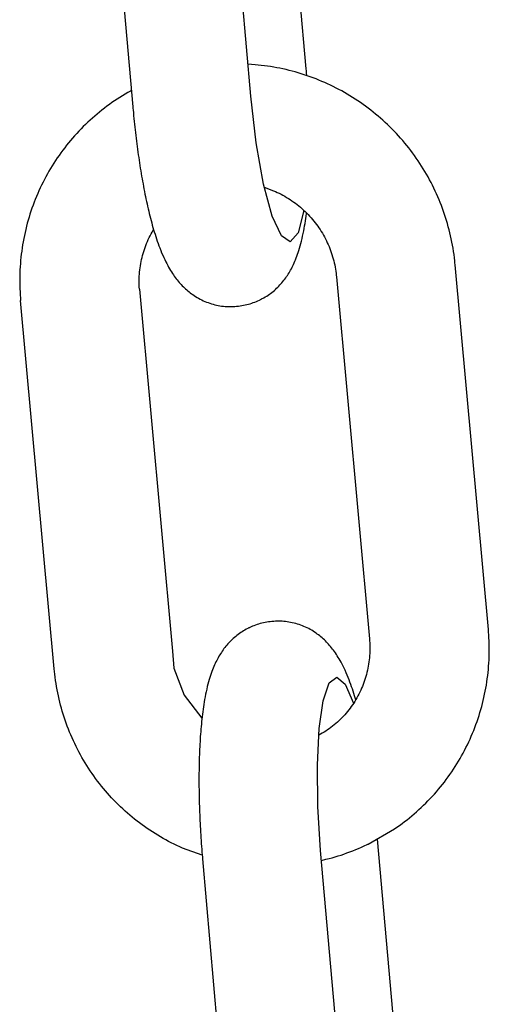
# Model space of a CAD drawing. Extents: x 1529 to 4201, y -422 to 622.
# Tile 61 of 256: x 2014.707 to 2015.17, y 123.507 to 124.479. Entities that reach past the tile are written whole.
import ezdxf

# ---------------------------------------------------------------- set-up
doc = ezdxf.new("R2010")
doc.units = 0
doc.header["$MEASUREMENT"] = 0
doc.layers.add('SPILL-BUCKET', color=1, linetype='CONTINUOUS')

msp = doc.modelspace()

# ---------------------------------------------------------------- linework, layer by layer
at = {"layer": 'SPILL-BUCKET', "color": 1, "linetype": 'Continuous'}
for p, q in [((2014.98943, 124.43013), (2014.95949, 124.7719)), ((2014.93467, 124.40325), (2014.90336, 124.7607)), ((2014.78689, 124.7524), (2014.81841, 124.39247)), ((2014.93889, 124.43415), (2014.93192, 124.43463)), ((2014.94198, 124.43386), (2014.93889, 124.43415)), ((2014.94505, 124.43354), (2014.94198, 124.43386)), ((2014.94813, 124.43317), (2014.94505, 124.43354)), ((2014.95119, 124.43275), (2014.94813, 124.43317)), ((2014.95425, 124.43229), (2014.95119, 124.43275)), ((2014.95731, 124.43179), (2014.95425, 124.43229)), ((2014.96036, 124.43124), (2014.95731, 124.43179)), ((2014.9634, 124.43065), (2014.96036, 124.43124)), ((2014.96643, 124.43001), (2014.9634, 124.43065)), ((2014.96946, 124.42933), (2014.96643, 124.43001)), ((2014.97247, 124.4286), (2014.96946, 124.42933)), ((2014.97547, 124.42783), (2014.97247, 124.4286)), ((2014.97847, 124.42702), (2014.97547, 124.42783)), ((2014.9896, 124.42815), (2014.98943, 124.43013)), ((2014.98976, 124.42617), (2014.9896, 124.42815)), ((2014.98145, 124.42616), (2014.97847, 124.42702)), ((2014.98442, 124.42526), (2014.98145, 124.42616)), ((2014.98738, 124.42432), (2014.98442, 124.42526)), ((2014.99032, 124.42334), (2014.98738, 124.42432)), ((2014.98999, 124.42342), (2014.98976, 124.42617)), ((2014.99325, 124.42231), (2014.99032, 124.42334)), ((2014.99616, 124.42123), (2014.99325, 124.42231)), ((2014.99906, 124.42012), (2014.99616, 124.42123)), ((2015.00195, 124.41897), (2014.99906, 124.42012)), ((2015.00482, 124.41777), (2015.00195, 124.41897)), ((2015.00767, 124.41653), (2015.00482, 124.41777)), ((2014.81616, 124.40815), (2014.81348, 124.40663)), ((2014.81699, 124.40861), (2014.81616, 124.40815)), ((2015.0105, 124.41525), (2015.00767, 124.41653)), ((2015.01332, 124.41393), (2015.0105, 124.41525)), ((2015.01611, 124.41257), (2015.01332, 124.41393)), ((2015.01889, 124.41117), (2015.01611, 124.41257)), ((2015.02165, 124.40973), (2015.01889, 124.41117)), ((2015.02438, 124.40824), (2015.02165, 124.40973)), ((2015.0271, 124.40672), (2015.02438, 124.40824)), ((2014.80041, 124.39849), (2014.79786, 124.39674)), ((2014.80297, 124.40019), (2014.80041, 124.39849)), ((2014.80556, 124.40186), (2014.80297, 124.40019)), ((2014.80818, 124.40349), (2014.80556, 124.40186)), ((2014.81081, 124.40508), (2014.80818, 124.40349)), ((2014.81348, 124.40663), (2014.81081, 124.40508)), ((2014.93999, 124.35704), (2014.93467, 124.40325)), ((2015.02979, 124.40516), (2015.0271, 124.40672)), ((2015.03246, 124.40356), (2015.02979, 124.40516)), ((2015.03511, 124.40192), (2015.03246, 124.40356)), ((2015.03774, 124.40025), (2015.03511, 124.40192)), ((2015.04034, 124.39853), (2015.03774, 124.40025)), ((2015.04291, 124.39678), (2015.04034, 124.39853)), ((2014.78796, 124.3894), (2014.78555, 124.38748)), ((2014.7904, 124.39129), (2014.78796, 124.3894)), ((2014.79286, 124.39314), (2014.7904, 124.39129)), ((2014.79535, 124.39496), (2014.79286, 124.39314)), ((2014.79786, 124.39674), (2014.79535, 124.39496)), ((2014.81841, 124.39247), (2014.81854, 124.39098)), ((2014.81854, 124.39098), (2014.81868, 124.3895)), ((2014.81868, 124.3895), (2014.81894, 124.38668)), ((2015.04547, 124.39499), (2015.04291, 124.39678)), ((2015.04799, 124.39316), (2015.04547, 124.39499)), ((2015.05049, 124.3913), (2015.04799, 124.39316)), ((2015.05297, 124.3894), (2015.05049, 124.3913)), ((2015.05541, 124.38747), (2015.05297, 124.3894)), ((2014.77621, 124.37943), (2014.77395, 124.37733)), ((2014.7785, 124.38149), (2014.77621, 124.37943)), ((2014.78082, 124.38352), (2014.7785, 124.38149)), ((2014.78317, 124.38552), (2014.78082, 124.38352)), ((2014.78555, 124.38748), (2014.78317, 124.38552)), ((2014.81894, 124.38668), (2014.81921, 124.38387)), ((2014.81921, 124.38387), (2014.81948, 124.38106)), ((2014.81948, 124.38106), (2014.81977, 124.37826)), ((2015.05783, 124.3855), (2015.05541, 124.38747)), ((2015.06023, 124.3835), (2015.05783, 124.3855)), ((2015.06259, 124.38146), (2015.06023, 124.3835)), ((2015.06492, 124.37938), (2015.06259, 124.38146)), ((2015.06722, 124.37728), (2015.06492, 124.37938)), ((2014.76735, 124.37085), (2014.76521, 124.36862)), ((2014.76952, 124.37304), (2014.76735, 124.37085)), ((2014.77172, 124.3752), (2014.76952, 124.37304)), ((2014.77395, 124.37733), (2014.77172, 124.3752)), ((2014.81977, 124.37826), (2014.82006, 124.37546)), ((2014.82006, 124.37546), (2014.82036, 124.37267)), ((2014.82036, 124.37267), (2014.82067, 124.36989)), ((2014.82067, 124.36989), (2014.82098, 124.36712)), ((2015.0695, 124.37514), (2015.06722, 124.37728)), ((2015.07174, 124.37297), (2015.0695, 124.37514)), ((2015.07395, 124.37076), (2015.07174, 124.37297)), ((2015.07613, 124.36853), (2015.07395, 124.37076)), ((2014.75699, 124.35941), (2014.75502, 124.35703)), ((2014.759, 124.36175), (2014.75699, 124.35941)), ((2014.76104, 124.36407), (2014.759, 124.36175)), ((2014.76311, 124.36636), (2014.76104, 124.36407)), ((2014.76521, 124.36862), (2014.76311, 124.36636)), ((2014.82098, 124.36712), (2014.82131, 124.36435)), ((2014.82131, 124.36435), (2014.82164, 124.36159)), ((2014.82164, 124.36159), (2014.82198, 124.35885)), ((2015.07828, 124.36626), (2015.07613, 124.36853)), ((2015.0804, 124.36396), (2015.07828, 124.36626)), ((2015.08248, 124.36164), (2015.0804, 124.36396)), ((2015.08453, 124.35928), (2015.08248, 124.36164)), ((2015.08655, 124.35689), (2015.08453, 124.35928)), ((2014.74932, 124.34972), (2014.74749, 124.34724)), ((2014.75119, 124.35219), (2014.74932, 124.34972)), ((2014.75309, 124.35462), (2014.75119, 124.35219)), ((2014.75502, 124.35703), (2014.75309, 124.35462)), ((2014.82198, 124.35885), (2014.82232, 124.35611)), ((2014.82232, 124.35611), (2014.82268, 124.35338)), ((2014.82268, 124.35338), (2014.82304, 124.35067)), ((2014.82304, 124.35067), (2014.82341, 124.34796)), ((2014.94727, 124.31629), (2014.93999, 124.35704)), ((2015.08853, 124.35447), (2015.08655, 124.35689)), ((2015.09048, 124.35203), (2015.08853, 124.35447)), ((2015.09239, 124.34956), (2015.09048, 124.35203)), ((2015.09426, 124.34706), (2015.09239, 124.34956)), ((2014.74394, 124.34218), (2014.74222, 124.33961)), ((2014.7457, 124.34472), (2014.74394, 124.34218)), ((2014.74749, 124.34724), (2014.7457, 124.34472)), ((2014.82341, 124.34796), (2014.82379, 124.34527)), ((2014.82379, 124.34527), (2014.82417, 124.34259)), ((2014.82417, 124.34259), (2014.82456, 124.33992)), ((2014.82456, 124.33992), (2014.82496, 124.33727)), ((2015.0961, 124.34453), (2015.09426, 124.34706)), ((2015.09791, 124.34198), (2015.0961, 124.34453)), ((2015.09968, 124.3394), (2015.09791, 124.34198)), ((2014.73728, 124.33175), (2014.73571, 124.32908)), ((2014.73889, 124.33439), (2014.73728, 124.33175)), ((2014.74054, 124.33701), (2014.73889, 124.33439)), ((2014.74222, 124.33961), (2014.74054, 124.33701)), ((2014.82496, 124.33727), (2014.82537, 124.33463)), ((2014.82537, 124.33463), (2014.82579, 124.332)), ((2014.82579, 124.332), (2014.82621, 124.32939)), ((2015.10141, 124.3368), (2015.09968, 124.3394)), ((2015.1031, 124.33417), (2015.10141, 124.3368)), ((2015.10476, 124.33152), (2015.1031, 124.33417)), ((2015.10638, 124.32884), (2015.10476, 124.33152)), ((2014.73124, 124.32095), (2014.72983, 124.31819)), ((2014.73269, 124.32368), (2014.73124, 124.32095)), ((2014.73418, 124.32639), (2014.73269, 124.32368)), ((2014.73571, 124.32908), (2014.73418, 124.32639)), ((2014.82621, 124.32939), (2014.82664, 124.32679)), ((2014.82664, 124.32679), (2014.82708, 124.3242)), ((2014.82708, 124.3242), (2014.82752, 124.32163)), ((2014.82752, 124.32163), (2014.82798, 124.31908)), ((2015.10796, 124.32614), (2015.10638, 124.32884)), ((2015.1095, 124.32342), (2015.10796, 124.32614)), ((2015.111, 124.32068), (2015.1095, 124.32342)), ((2015.11247, 124.31792), (2015.111, 124.32068)), ((2014.72712, 124.31262), (2014.72583, 124.3098)), ((2014.72845, 124.31542), (2014.72712, 124.31262)), ((2014.72983, 124.31819), (2014.72845, 124.31542)), ((2014.82798, 124.31908), (2014.82844, 124.31654)), ((2014.82844, 124.31654), (2014.8289, 124.31403)), ((2014.8289, 124.31403), (2014.82938, 124.31152)), ((2014.82938, 124.31152), (2014.82987, 124.30904)), ((2014.95584, 124.2847), (2014.94727, 124.31629)), ((2014.94805, 124.31341), (2014.95701, 124.30982)), ((2015.11389, 124.31513), (2015.11247, 124.31792)), ((2015.11527, 124.31233), (2015.11389, 124.31513)), ((2015.11662, 124.30951), (2015.11527, 124.31233)), ((2014.72219, 124.30124), (2014.72107, 124.29836)), ((2014.72336, 124.30412), (2014.72219, 124.30124)), ((2014.72458, 124.30697), (2014.72336, 124.30412)), ((2014.72583, 124.3098), (2014.72458, 124.30697)), ((2014.82987, 124.30904), (2014.83036, 124.30656)), ((2014.83036, 124.30656), (2014.83086, 124.30411)), ((2014.83086, 124.30411), (2014.83137, 124.30167)), ((2014.83137, 124.30167), (2014.83189, 124.29925)), ((2014.95701, 124.30982), (2014.95893, 124.309)), ((2014.95893, 124.309), (2014.96083, 124.30814)), ((2014.96083, 124.30814), (2014.96272, 124.30724)), ((2014.96272, 124.30724), (2014.96459, 124.3063)), ((2014.96459, 124.3063), (2014.96644, 124.30532)), ((2014.96644, 124.30532), (2014.96827, 124.3043)), ((2014.96827, 124.3043), (2014.97007, 124.30325)), ((2014.97007, 124.30325), (2014.97186, 124.30215)), ((2014.97186, 124.30215), (2014.97362, 124.30102)), ((2014.97362, 124.30102), (2014.97536, 124.29985)), ((2015.11792, 124.30666), (2015.11662, 124.30951)), ((2015.11918, 124.3038), (2015.11792, 124.30666)), ((2015.1204, 124.30092), (2015.11918, 124.3038)), ((2015.12158, 124.29803), (2015.1204, 124.30092)), ((2014.71893, 124.29253), (2014.71793, 124.28959)), ((2014.71998, 124.29545), (2014.71893, 124.29253)), ((2014.72107, 124.29836), (2014.71998, 124.29545)), ((2014.83189, 124.29925), (2014.83241, 124.29684)), ((2014.83241, 124.29684), (2014.83295, 124.29446)), ((2014.83295, 124.29446), (2014.8335, 124.29208)), ((2014.8335, 124.29208), (2014.83405, 124.28973)), ((2014.97536, 124.29985), (2014.97708, 124.29864)), ((2014.97708, 124.29864), (2014.97877, 124.2974)), ((2014.97877, 124.2974), (2014.98044, 124.29613)), ((2014.98044, 124.29613), (2014.98207, 124.29481)), ((2014.98207, 124.29481), (2014.98369, 124.29347)), ((2014.98369, 124.29347), (2014.98527, 124.29209)), ((2014.98527, 124.29209), (2014.98683, 124.29067)), ((2015.12272, 124.29512), (2015.12158, 124.29803)), ((2015.12382, 124.29219), (2015.12272, 124.29512)), ((2015.12487, 124.28924), (2015.12382, 124.29219)), ((2014.71605, 124.28368), (2014.71518, 124.2807)), ((2014.71697, 124.28664), (2014.71605, 124.28368)), ((2014.71793, 124.28959), (2014.71697, 124.28664)), ((2014.83405, 124.28973), (2014.83462, 124.28738)), ((2014.83462, 124.28738), (2014.83519, 124.28506)), ((2014.83519, 124.28506), (2014.83578, 124.28273)), ((2014.83578, 124.28273), (2014.83638, 124.28044)), ((2014.96492, 124.26516), (2014.95584, 124.2847)), ((2014.98717, 124.29028), (2014.98133, 124.26809)), ((2014.98683, 124.29067), (2014.98836, 124.28923)), ((2014.98836, 124.28923), (2014.98985, 124.28775)), ((2014.98856, 124.27998), (2014.98891, 124.28244)), ((2014.98891, 124.28244), (2014.98924, 124.28485)), ((2014.98924, 124.28485), (2014.98955, 124.28729)), ((2014.98955, 124.28729), (2014.98963, 124.28797)), ((2014.98985, 124.28775), (2014.99132, 124.28625)), ((2014.99132, 124.28625), (2014.99276, 124.28471)), ((2014.99276, 124.28471), (2014.99416, 124.28314)), ((2014.99416, 124.28314), (2014.99553, 124.28155)), ((2014.99553, 124.28155), (2014.99687, 124.27992)), ((2015.12589, 124.28629), (2015.12487, 124.28924)), ((2015.12686, 124.28332), (2015.12589, 124.28629)), ((2015.12779, 124.28033), (2015.12686, 124.28332)), ((2014.71281, 124.27168), (2014.71211, 124.26866)), ((2014.71356, 124.2747), (2014.71281, 124.27168)), ((2014.71435, 124.27771), (2014.71356, 124.2747)), ((2014.71518, 124.2807), (2014.71435, 124.27771)), ((2014.83638, 124.28044), (2014.83699, 124.27814)), ((2014.83699, 124.27814), (2014.83762, 124.27588)), ((2014.83762, 124.27588), (2014.83826, 124.2736)), ((2014.83826, 124.2736), (2014.83891, 124.27135)), ((2014.9869, 124.27011), (2014.98736, 124.27263)), ((2014.98736, 124.27263), (2014.98779, 124.27508)), ((2014.98779, 124.27508), (2014.98819, 124.27756)), ((2014.98819, 124.27756), (2014.98856, 124.27998)), ((2014.99687, 124.27992), (2014.99818, 124.27827)), ((2014.99818, 124.27827), (2014.99945, 124.27659)), ((2014.99945, 124.27659), (2015.00069, 124.27488)), ((2015.00069, 124.27488), (2015.00189, 124.27315)), ((2015.00189, 124.27315), (2015.00305, 124.2714)), ((2015.12867, 124.27733), (2015.12779, 124.28033)), ((2015.12951, 124.27432), (2015.12867, 124.27733)), ((2015.13031, 124.2713), (2015.12951, 124.27432)), ((2014.71083, 124.26257), (2014.71026, 124.25952)), ((2014.71145, 124.26562), (2014.71083, 124.26257)), ((2014.71211, 124.26866), (2014.71145, 124.26562)), ((2014.83358, 124.26161), (2014.83447, 124.26349)), ((2014.83447, 124.26349), (2014.83539, 124.26535)), ((2014.83539, 124.26535), (2014.83635, 124.26718)), ((2014.83635, 124.26718), (2014.83735, 124.269)), ((2014.83735, 124.269), (2014.83884, 124.27155)), ((2014.83891, 124.27135), (2014.83959, 124.26909)), ((2014.83959, 124.26909), (2014.84028, 124.26685)), ((2014.84028, 124.26685), (2014.841, 124.26459)), ((2014.841, 124.26459), (2014.84173, 124.26236)), ((2014.84173, 124.26236), (2014.8425, 124.26009)), ((2014.97368, 124.25945), (2014.96492, 124.26516)), ((2014.98133, 124.26809), (2014.97368, 124.25945)), ((2014.98474, 124.26005), (2014.98533, 124.26254)), ((2014.98533, 124.26254), (2014.98588, 124.26506)), ((2014.98588, 124.26506), (2014.98641, 124.26761)), ((2014.98641, 124.26761), (2014.9869, 124.27011)), ((2015.00305, 124.2714), (2015.00418, 124.26962)), ((2015.00418, 124.26962), (2015.00528, 124.26782)), ((2015.00528, 124.26782), (2015.00633, 124.26599)), ((2015.00633, 124.26599), (2015.00735, 124.26415)), ((2015.00735, 124.26415), (2015.00833, 124.26229)), ((2015.00833, 124.26229), (2015.00928, 124.2604)), ((2015.13107, 124.26827), (2015.13031, 124.2713)), ((2015.13178, 124.26523), (2015.13107, 124.26827)), ((2015.13245, 124.26218), (2015.13178, 124.26523)), ((2015.13307, 124.25912), (2015.13245, 124.26218)), ((2014.70925, 124.25338), (2014.70881, 124.2503)), ((2014.70973, 124.25645), (2014.70925, 124.25338)), ((2014.71026, 124.25952), (2014.70973, 124.25645)), ((2014.82977, 124.25195), (2014.83045, 124.25392)), ((2014.83045, 124.25392), (2014.83117, 124.25586)), ((2014.83117, 124.25586), (2014.83194, 124.2578)), ((2014.83194, 124.2578), (2014.83274, 124.25972)), ((2014.83274, 124.25972), (2014.83358, 124.26161)), ((2014.8425, 124.26009), (2014.84328, 124.25785)), ((2014.84328, 124.25785), (2014.84411, 124.25555)), ((2014.84411, 124.25555), (2014.84496, 124.25329)), ((2014.84496, 124.25329), (2014.84588, 124.25095)), ((2014.98222, 124.25095), (2014.98285, 124.25302)), ((2014.98285, 124.25302), (2014.9835, 124.2553)), ((2014.9835, 124.2553), (2014.98412, 124.25759)), ((2014.98412, 124.25759), (2014.98474, 124.26005)), ((2015.00928, 124.2604), (2015.01018, 124.2585)), ((2015.01018, 124.2585), (2015.01104, 124.25657)), ((2015.01104, 124.25657), (2015.01187, 124.25464)), ((2015.01187, 124.25464), (2015.01265, 124.25268)), ((2015.01265, 124.25268), (2015.0134, 124.25071)), ((2015.13365, 124.25605), (2015.13307, 124.25912)), ((2015.13419, 124.25297), (2015.13365, 124.25605)), ((2015.13468, 124.24989), (2015.13419, 124.25297)), ((2014.70807, 124.24411), (2014.70776, 124.24102)), ((2014.70842, 124.24721), (2014.70807, 124.24411)), ((2014.70881, 124.2503), (2014.70842, 124.24721)), ((2014.82699, 124.24192), (2014.82746, 124.24395)), ((2014.82746, 124.24395), (2014.82797, 124.24597)), ((2014.82797, 124.24597), (2014.82853, 124.24797)), ((2014.82853, 124.24797), (2014.82913, 124.24997)), ((2014.82913, 124.24997), (2014.82977, 124.25195)), ((2014.84588, 124.25095), (2014.84682, 124.24865)), ((2014.84682, 124.24865), (2014.84783, 124.24627)), ((2014.84783, 124.24627), (2014.84888, 124.24391)), ((2014.84888, 124.24391), (2014.84985, 124.24183)), ((2014.97894, 124.24175), (2014.97962, 124.24345)), ((2014.97962, 124.24345), (2014.98026, 124.24516)), ((2014.98026, 124.24516), (2014.98093, 124.24703)), ((2014.98093, 124.24703), (2014.98156, 124.24889)), ((2014.98156, 124.24889), (2014.98222, 124.25095)), ((2015.0134, 124.25071), (2015.0141, 124.24872)), ((2015.0141, 124.24872), (2015.01476, 124.24672)), ((2015.01476, 124.24672), (2015.01538, 124.24471)), ((2015.01538, 124.24471), (2015.01596, 124.24269)), ((2015.01596, 124.24269), (2015.0165, 124.24065)), ((2015.13513, 124.2468), (2015.13468, 124.24989)), ((2015.13553, 124.2437), (2015.13513, 124.2468)), ((2015.13589, 124.2406), (2015.13553, 124.2437)), ((2014.70728, 124.23481), (2014.70711, 124.2317)), ((2014.7075, 124.23792), (2014.70728, 124.23481)), ((2014.70776, 124.24102), (2014.7075, 124.23792)), ((2014.82526, 124.23162), (2014.82552, 124.2337)), ((2014.82552, 124.2337), (2014.82582, 124.23576)), ((2014.82582, 124.23576), (2014.82617, 124.23782)), ((2014.82617, 124.23782), (2014.82656, 124.23988)), ((2014.82656, 124.23988), (2014.82699, 124.24192)), ((2014.84985, 124.24183), (2014.85085, 124.23976)), ((2014.85085, 124.23976), (2014.8518, 124.23789)), ((2014.8518, 124.23789), (2014.85278, 124.23603)), ((2014.85278, 124.23603), (2014.85371, 124.23436)), ((2014.85371, 124.23436), (2014.85467, 124.23268)), ((2014.97404, 124.23145), (2014.97477, 124.2328)), ((2014.97477, 124.2328), (2014.97551, 124.23421)), ((2014.97551, 124.23421), (2014.97621, 124.23561)), ((2014.97621, 124.23561), (2014.97692, 124.2371)), ((2014.97692, 124.2371), (2014.9776, 124.23858)), ((2014.9776, 124.23858), (2014.97829, 124.24017)), ((2014.97829, 124.24017), (2014.97894, 124.24175)), ((2015.0165, 124.24065), (2015.017, 124.23861)), ((2015.017, 124.23861), (2015.01745, 124.23655)), ((2015.01745, 124.23655), (2015.01786, 124.23449)), ((2015.01786, 124.23449), (2015.01823, 124.23242)), ((2015.13609, 124.2387), (2015.13589, 124.2406)), ((2015.13627, 124.2368), (2015.13609, 124.2387)), ((2015.16902, 123.87685), (2015.13627, 124.2368)), ((2014.7069, 124.22547), (2014.70686, 124.22235)), ((2014.70698, 124.22858), (2014.7069, 124.22547)), ((2014.70711, 124.2317), (2014.70698, 124.22858)), ((2014.82462, 124.22118), (2014.82466, 124.22327)), ((2014.82466, 124.22327), (2014.82475, 124.22537)), ((2014.82475, 124.22537), (2014.82488, 124.22746)), ((2014.82488, 124.22746), (2014.82505, 124.22954)), ((2014.82505, 124.22954), (2014.82526, 124.23162)), ((2014.85467, 124.23268), (2014.85558, 124.23116)), ((2014.85558, 124.23116), (2014.85653, 124.22963)), ((2014.85653, 124.22963), (2014.85744, 124.22822)), ((2014.85744, 124.22822), (2014.85839, 124.22681)), ((2014.85839, 124.22681), (2014.85931, 124.2255)), ((2014.85931, 124.2255), (2014.86026, 124.22418)), ((2014.86026, 124.22418), (2014.8612, 124.22294)), ((2014.96829, 124.22256), (2014.96918, 124.22377)), ((2014.96918, 124.22377), (2014.97004, 124.22499)), ((2014.97004, 124.22499), (2014.97088, 124.22625)), ((2014.97088, 124.22625), (2014.97169, 124.22751)), ((2014.97169, 124.22751), (2014.9725, 124.2288)), ((2014.9725, 124.2288), (2014.97327, 124.2301)), ((2014.97327, 124.2301), (2014.97404, 124.23145)), ((2015.01823, 124.23242), (2015.01856, 124.23035)), ((2015.01856, 124.23035), (2015.01884, 124.22826)), ((2015.01884, 124.22826), (2015.01904, 124.22654)), ((2015.01904, 124.22654), (2015.01921, 124.22482)), ((2015.01921, 124.22482), (2015.05173, 123.86735)), ((2014.70686, 124.22235), (2014.70687, 124.21923)), ((2014.70687, 124.21923), (2014.70692, 124.21612)), ((2014.70692, 124.21612), (2014.70701, 124.213)), ((2014.82462, 124.21909), (2014.82462, 124.22118)), ((2014.82467, 124.21699), (2014.82462, 124.21909)), ((2014.82476, 124.21489), (2014.82467, 124.21699)), ((2014.82489, 124.2128), (2014.82476, 124.21489)), ((2014.8612, 124.22294), (2014.86217, 124.2217)), ((2014.86217, 124.2217), (2014.86314, 124.22052)), ((2014.86314, 124.22052), (2014.86413, 124.21934)), ((2014.86413, 124.21934), (2014.86513, 124.21821)), ((2014.86513, 124.21821), (2014.86616, 124.21709)), ((2014.86616, 124.21709), (2014.86719, 124.21601)), ((2014.86719, 124.21601), (2014.86825, 124.21493)), ((2014.86825, 124.21493), (2014.86932, 124.2139)), ((2014.86932, 124.2139), (2014.87043, 124.21287)), ((2014.95911, 124.21247), (2014.96024, 124.21351)), ((2014.96024, 124.21351), (2014.96135, 124.21458)), ((2014.96135, 124.21458), (2014.96242, 124.21566)), ((2014.96242, 124.21566), (2014.96347, 124.21677)), ((2014.96347, 124.21677), (2014.96448, 124.21789)), ((2014.96448, 124.21789), (2014.96548, 124.21904)), ((2014.96548, 124.21904), (2014.96644, 124.22019)), ((2014.96644, 124.22019), (2014.96738, 124.22137)), ((2014.96738, 124.22137), (2014.96829, 124.22256)), ((2014.70701, 124.213), (2014.70715, 124.20988)), ((2014.70715, 124.20988), (2014.70734, 124.20677)), ((2014.70734, 124.20677), (2014.70753, 124.20414)), ((2014.70753, 124.20414), (2014.70775, 124.20152)), ((2014.82489, 124.2128), (2014.85741, 123.85533)), ((2014.87043, 124.21287), (2014.87154, 124.21187)), ((2014.87154, 124.21187), (2014.87269, 124.21089)), ((2014.87269, 124.21089), (2014.87385, 124.20994)), ((2014.87385, 124.20994), (2014.87504, 124.20901)), ((2014.87504, 124.20901), (2014.87625, 124.2081)), ((2014.87625, 124.2081), (2014.87749, 124.20722)), ((2014.87749, 124.20722), (2014.87889, 124.20627)), ((2014.87889, 124.20627), (2014.88032, 124.20534)), ((2014.88032, 124.20534), (2014.88178, 124.20446)), ((2014.88178, 124.20446), (2014.88326, 124.2036)), ((2014.88326, 124.2036), (2014.88477, 124.20279)), ((2014.94542, 124.20294), (2014.94766, 124.20416)), ((2014.94766, 124.20416), (2014.94904, 124.20497)), ((2014.94904, 124.20497), (2014.9504, 124.20582)), ((2014.9504, 124.20582), (2014.95173, 124.20669)), ((2014.95173, 124.20669), (2014.95303, 124.20759)), ((2014.95303, 124.20759), (2014.9543, 124.20851)), ((2014.9543, 124.20851), (2014.95555, 124.20946)), ((2014.95555, 124.20946), (2014.95676, 124.21044)), ((2014.95676, 124.21044), (2014.95795, 124.21144)), ((2014.95795, 124.21144), (2014.95911, 124.21247)), ((2014.74083, 123.8379), (2014.70775, 124.20152)), ((2014.88477, 124.20279), (2014.8863, 124.20202)), ((2014.8863, 124.20202), (2014.88785, 124.20128)), ((2014.88785, 124.20128), (2014.88943, 124.20058)), ((2014.88943, 124.20058), (2014.89102, 124.19993)), ((2014.89102, 124.19993), (2014.89263, 124.19932)), ((2014.89263, 124.19932), (2014.89426, 124.19875)), ((2014.89426, 124.19875), (2014.8959, 124.19822)), ((2014.8959, 124.19822), (2014.89755, 124.19774)), ((2014.89755, 124.19774), (2014.89922, 124.19731)), ((2014.89922, 124.19731), (2014.90089, 124.19692)), ((2014.90089, 124.19692), (2014.90258, 124.19657)), ((2014.90258, 124.19657), (2014.90427, 124.19628)), ((2014.90427, 124.19628), (2014.90597, 124.19602)), ((2014.90597, 124.19602), (2014.90767, 124.19582)), ((2014.90767, 124.19582), (2014.90937, 124.19566)), ((2014.90937, 124.19566), (2014.91107, 124.19555)), ((2014.91107, 124.19555), (2014.91277, 124.19548)), ((2014.91277, 124.19548), (2014.91447, 124.19546)), ((2014.91447, 124.19546), (2014.91617, 124.19549)), ((2014.91617, 124.19549), (2014.9176, 124.19555)), ((2014.9176, 124.19555), (2014.91904, 124.19565)), ((2014.91904, 124.19564), (2014.92051, 124.19574)), ((2014.92051, 124.19576), (2014.92076, 124.19577)), ((2014.92076, 124.19577), (2014.92101, 124.19579)), ((2014.92101, 124.19579), (2014.92269, 124.19594)), ((2014.92269, 124.19594), (2014.92436, 124.19615)), ((2014.92436, 124.19615), (2014.92601, 124.1964)), ((2014.92601, 124.1964), (2014.92766, 124.19669)), ((2014.92766, 124.19669), (2014.92929, 124.19703)), ((2014.92929, 124.19703), (2014.93092, 124.1974)), ((2014.93092, 124.1974), (2014.93252, 124.19782)), ((2014.93252, 124.19782), (2014.93411, 124.19828)), ((2014.93411, 124.19828), (2014.93568, 124.19878)), ((2014.93568, 124.19878), (2014.93723, 124.19932)), ((2014.93723, 124.19932), (2014.93877, 124.1999)), ((2014.93877, 124.1999), (2014.94028, 124.20051)), ((2014.94028, 124.20051), (2014.94178, 124.20116)), ((2014.94178, 124.20116), (2014.94325, 124.20185)), ((2014.94325, 124.20185), (2014.94385, 124.20214)), ((2014.94385, 124.20214), (2014.94444, 124.20244)), ((2014.94444, 124.20244), (2014.94486, 124.20265)), ((2014.94486, 124.20265), (2014.94514, 124.20279)), ((2014.94567, 123.88295), (2014.94407, 123.88253)), ((2014.94729, 123.88333), (2014.94567, 123.88295)), ((2014.94893, 123.88367), (2014.94729, 123.88333)), ((2014.95057, 123.88396), (2014.94893, 123.88367)), ((2014.95223, 123.88421), (2014.95057, 123.88396)), ((2014.9539, 123.88443), (2014.95223, 123.88421)), ((2014.95557, 123.88457), (2014.9539, 123.88443)), ((2014.95583, 123.88459), (2014.95557, 123.88457)), ((2014.95608, 123.8846), (2014.95583, 123.88459)), ((2014.95755, 123.88472), (2014.95608, 123.88461)), ((2014.95898, 123.88481), (2014.95755, 123.88471)), ((2014.96042, 123.88487), (2014.95898, 123.88481)), ((2014.96212, 123.8849), (2014.96042, 123.88487)), ((2014.96382, 123.88488), (2014.96212, 123.8849)), ((2014.96552, 123.88481), (2014.96382, 123.88488)), ((2014.96722, 123.8847), (2014.96552, 123.88481)), ((2014.96892, 123.88454), (2014.96722, 123.8847)), ((2014.97062, 123.88434), (2014.96892, 123.88454)), ((2014.97232, 123.88408), (2014.97062, 123.88434)), ((2014.97401, 123.88379), (2014.97232, 123.88408)), ((2014.97569, 123.88344), (2014.97401, 123.88379)), ((2014.97737, 123.88305), (2014.97569, 123.88344)), ((2014.97904, 123.88262), (2014.97737, 123.88305)), ((2014.92486, 123.87367), (2014.92356, 123.87277)), ((2014.92619, 123.87454), (2014.92486, 123.87367)), ((2014.92754, 123.87539), (2014.92619, 123.87454)), ((2014.92893, 123.8762), (2014.92754, 123.87539)), ((2014.93031, 123.87697), (2014.92893, 123.8762)), ((2014.93173, 123.87771), (2014.93031, 123.87697)), ((2014.93215, 123.87792), (2014.93173, 123.87771)), ((2014.93274, 123.87822), (2014.93215, 123.87792)), ((2014.93334, 123.87851), (2014.93274, 123.87822)), ((2014.93388, 123.87877), (2014.93334, 123.87851)), ((2014.93631, 123.87985), (2014.93388, 123.87877)), ((2014.93782, 123.88046), (2014.93631, 123.87985)), ((2014.93935, 123.88104), (2014.93782, 123.88046)), ((2014.94091, 123.88158), (2014.93935, 123.88104)), ((2014.94248, 123.88208), (2014.94091, 123.88158)), ((2014.94407, 123.88253), (2014.94248, 123.88208)), ((2014.98069, 123.88214), (2014.97904, 123.88262)), ((2014.98233, 123.88161), (2014.98069, 123.88214)), ((2014.98396, 123.88104), (2014.98233, 123.88161)), ((2014.98557, 123.88043), (2014.98396, 123.88104)), ((2014.98716, 123.87978), (2014.98557, 123.88043)), ((2014.98874, 123.87908), (2014.98716, 123.87978)), ((2014.99028, 123.87835), (2014.98874, 123.87908)), ((2014.99182, 123.87757), (2014.99028, 123.87835)), ((2014.99332, 123.87676), (2014.99182, 123.87757)), ((2014.99481, 123.8759), (2014.99332, 123.87676)), ((2014.99627, 123.87502), (2014.99481, 123.8759)), ((2014.9977, 123.87409), (2014.99627, 123.87502)), ((2014.9991, 123.87314), (2014.9977, 123.87409)), ((2015.00034, 123.87226), (2014.9991, 123.87314)), ((2015.16924, 123.87423), (2015.16902, 123.87685)), ((2015.16943, 123.8716), (2015.16924, 123.87423)), ((2014.91312, 123.86359), (2014.9121, 123.86247)), ((2014.91417, 123.8647), (2014.91312, 123.86359)), ((2014.91524, 123.86578), (2014.91417, 123.8647)), ((2014.91634, 123.86685), (2014.91524, 123.86578)), ((2014.91747, 123.86789), (2014.91634, 123.86685)), ((2014.91864, 123.86892), (2014.91747, 123.86789)), ((2014.91982, 123.86991), (2014.91864, 123.86892)), ((2014.92104, 123.87089), (2014.91982, 123.86991)), ((2014.92229, 123.87185), (2014.92104, 123.87089)), ((2014.92356, 123.87277), (2014.92229, 123.87185)), ((2015.00155, 123.87135), (2015.00034, 123.87226)), ((2015.00274, 123.87042), (2015.00155, 123.87135)), ((2015.0039, 123.86947), (2015.00274, 123.87042)), ((2015.00505, 123.86849), (2015.0039, 123.86947)), ((2015.00616, 123.86749), (2015.00505, 123.86849)), ((2015.00727, 123.86647), (2015.00616, 123.86749)), ((2015.00834, 123.86543), (2015.00727, 123.86647)), ((2015.0094, 123.86435), (2015.00834, 123.86543)), ((2015.01043, 123.86327), (2015.0094, 123.86435)), ((2015.05173, 123.86735), (2015.05181, 123.86646)), ((2015.05181, 123.86646), (2015.05188, 123.86558)), ((2015.05188, 123.86558), (2015.05201, 123.86348)), ((2015.05201, 123.86348), (2015.0521, 123.86138)), ((2015.16962, 123.86849), (2015.16943, 123.8716)), ((2015.16976, 123.86537), (2015.16962, 123.86849)), ((2015.16985, 123.86226), (2015.16976, 123.86537)), ((2014.90571, 123.85411), (2014.90489, 123.85286)), ((2014.90655, 123.85537), (2014.90571, 123.85411)), ((2014.90741, 123.85659), (2014.90655, 123.85537)), ((2014.9083, 123.8578), (2014.90741, 123.85659)), ((2014.90921, 123.85899), (2014.9083, 123.8578)), ((2014.91015, 123.86017), (2014.90921, 123.85899)), ((2014.91111, 123.86133), (2014.91015, 123.86017)), ((2014.9121, 123.86247), (2014.91111, 123.86133)), ((2015.01146, 123.86215), (2015.01043, 123.86327)), ((2015.01245, 123.86102), (2015.01146, 123.86215)), ((2015.01345, 123.85984), (2015.01245, 123.86102)), ((2015.01441, 123.85866), (2015.01345, 123.85984)), ((2015.01539, 123.85742), (2015.01441, 123.85866)), ((2015.01633, 123.85618), (2015.01539, 123.85742)), ((2015.01728, 123.85486), (2015.01633, 123.85618)), ((2015.0182, 123.85354), (2015.01728, 123.85486)), ((2015.0521, 123.8551), (2015.05202, 123.85301)), ((2015.0521, 123.86138), (2015.05214, 123.85929)), ((2015.05215, 123.85719), (2015.0521, 123.8551)), ((2015.05214, 123.85929), (2015.05215, 123.85719)), ((2015.1699, 123.85914), (2015.16985, 123.86226)), ((2015.16987, 123.8529), (2015.16991, 123.85602)), ((2015.16991, 123.85602), (2015.1699, 123.85914)), ((2014.90038, 123.84474), (2014.89967, 123.84326)), ((2014.90108, 123.84615), (2014.90038, 123.84474)), ((2014.90182, 123.84756), (2014.90108, 123.84615)), ((2014.90255, 123.84891), (2014.90182, 123.84756)), ((2014.90332, 123.85026), (2014.90255, 123.84891)), ((2014.90409, 123.85156), (2014.90332, 123.85026)), ((2014.90489, 123.85286), (2014.90409, 123.85156)), ((2015.01915, 123.85214), (2015.0182, 123.85354)), ((2015.02006, 123.85073), (2015.01915, 123.85214)), ((2015.02101, 123.8492), (2015.02006, 123.85073)), ((2015.02192, 123.84768), (2015.02101, 123.8492)), ((2015.02288, 123.846), (2015.02192, 123.84768)), ((2015.02381, 123.84433), (2015.02288, 123.846)), ((2015.02479, 123.84247), (2015.02381, 123.84433)), ((2015.05125, 123.84468), (2015.05094, 123.84261)), ((2015.0515, 123.84675), (2015.05125, 123.84468)), ((2015.05172, 123.84883), (2015.0515, 123.84675)), ((2015.05189, 123.85091), (2015.05172, 123.84883)), ((2015.05202, 123.85301), (2015.05189, 123.85091)), ((2015.16949, 123.84357), (2015.16966, 123.84668)), ((2015.16966, 123.84668), (2015.16979, 123.84979)), ((2015.16979, 123.84979), (2015.16987, 123.8529)), ((2014.74109, 123.83528), (2014.74083, 123.8379)), ((2014.74137, 123.83266), (2014.74109, 123.83528)), ((2014.85874, 123.83863), (2014.86916, 123.81196)), ((2014.89633, 123.8352), (2014.89566, 123.83333)), ((2014.89697, 123.8369), (2014.89633, 123.8352)), ((2014.89765, 123.83861), (2014.89697, 123.8369)), ((2014.8983, 123.84019), (2014.89765, 123.83861)), ((2014.89899, 123.84177), (2014.8983, 123.84019)), ((2014.89967, 123.84326), (2014.89899, 123.84177)), ((2015.02574, 123.8406), (2015.02479, 123.84247)), ((2015.02674, 123.83853), (2015.02574, 123.8406)), ((2015.02771, 123.83645), (2015.02674, 123.83853)), ((2015.02876, 123.83409), (2015.02771, 123.83645)), ((2015.04931, 123.83442), (2015.0488, 123.83241)), ((2015.04978, 123.83646), (2015.04931, 123.83442)), ((2015.05021, 123.8385), (2015.04978, 123.83646)), ((2015.0506, 123.84055), (2015.05021, 123.8385)), ((2015.05094, 123.84261), (2015.0506, 123.84055)), ((2015.16835, 123.83116), (2015.1687, 123.83426)), ((2015.1687, 123.83426), (2015.16901, 123.83735)), ((2015.16901, 123.83735), (2015.16927, 123.84046)), ((2015.16927, 123.84046), (2015.16949, 123.84357)), ((2014.74175, 123.82956), (2014.74137, 123.83266)), ((2014.74218, 123.82647), (2014.74175, 123.82956)), ((2014.74265, 123.82339), (2014.74218, 123.82647)), ((2014.89309, 123.82506), (2014.89247, 123.82277)), ((2014.89374, 123.82734), (2014.89309, 123.82506)), ((2014.89437, 123.82941), (2014.89374, 123.82734)), ((2014.89503, 123.83147), (2014.89437, 123.82941)), ((2014.89566, 123.83333), (2014.89503, 123.83147)), ((2015.0121, 123.82417), (2015.01956, 123.82956)), ((2015.01956, 123.82956), (2015.02772, 123.82263)), ((2015.02977, 123.83171), (2015.02876, 123.83409)), ((2015.03071, 123.82941), (2015.02977, 123.83171)), ((2015.03163, 123.82707), (2015.03071, 123.82941)), ((2015.03248, 123.82481), (2015.03163, 123.82707)), ((2015.03331, 123.82251), (2015.03248, 123.82481)), ((2015.047, 123.82642), (2015.04632, 123.82446)), ((2015.04764, 123.8284), (2015.047, 123.82642)), ((2015.04824, 123.8304), (2015.04764, 123.8284)), ((2015.0488, 123.83241), (2015.04824, 123.8304)), ((2015.16703, 123.82192), (2015.16752, 123.825)), ((2015.16752, 123.825), (2015.16796, 123.82808)), ((2015.16796, 123.82808), (2015.16835, 123.83116)), ((2014.74316, 123.82031), (2014.74265, 123.82339)), ((2014.74371, 123.81725), (2014.74316, 123.82031)), ((2014.74432, 123.81419), (2014.74371, 123.81725)), ((2014.8907, 123.8153), (2014.89017, 123.81275)), ((2014.89126, 123.81782), (2014.8907, 123.8153)), ((2014.89185, 123.8203), (2014.89126, 123.81782)), ((2014.89247, 123.82277), (2014.89185, 123.8203)), ((2015.00617, 123.80647), (2015.0121, 123.82417)), ((2015.02772, 123.82263), (2015.03609, 123.80404)), ((2015.03409, 123.82027), (2015.03331, 123.82251)), ((2015.03486, 123.818), (2015.03409, 123.82027)), ((2015.03559, 123.81577), (2015.03486, 123.818)), ((2015.03631, 123.81351), (2015.03559, 123.81577)), ((2015.0423, 123.81488), (2015.04138, 123.81302)), ((2015.04318, 123.81676), (2015.0423, 123.81488)), ((2015.04403, 123.81866), (2015.04318, 123.81676)), ((2015.04483, 123.82057), (2015.04403, 123.81866)), ((2015.04559, 123.82251), (2015.04483, 123.82057)), ((2015.04632, 123.82446), (2015.04559, 123.82251)), ((2015.16532, 123.81275), (2015.16594, 123.8158)), ((2015.16594, 123.8158), (2015.16651, 123.81886)), ((2015.16651, 123.81886), (2015.16703, 123.82192)), ((2014.74496, 123.81114), (2014.74432, 123.81419)), ((2014.74565, 123.8081), (2014.74496, 123.81114)), ((2014.74638, 123.80507), (2014.74565, 123.8081)), ((2014.86916, 123.81196), (2014.88659, 123.78926)), ((2014.8888, 123.80528), (2014.8884, 123.8028)), ((2014.88923, 123.80773), (2014.8888, 123.80528)), ((2014.88969, 123.81025), (2014.88923, 123.80773)), ((2014.89017, 123.81275), (2014.88969, 123.81025)), ((2015.00222, 123.77888), (2015.00617, 123.80647)), ((2015.0373, 123.80581), (2015.03619, 123.80406)), ((2015.0373, 123.80581), (2015.03619, 123.80407)), ((2015.037, 123.81127), (2015.03631, 123.81351)), ((2015.03819, 123.80728), (2015.037, 123.81127)), ((2015.03838, 123.80758), (2015.0373, 123.80581)), ((2015.03838, 123.80758), (2015.0373, 123.80581)), ((2015.03942, 123.80937), (2015.03838, 123.80758)), ((2015.04042, 123.81119), (2015.03942, 123.80937)), ((2015.04138, 123.81302), (2015.04042, 123.81119)), ((2015.16321, 123.80367), (2015.16396, 123.80669)), ((2015.16396, 123.80669), (2015.16466, 123.80971)), ((2015.16466, 123.80971), (2015.16532, 123.81275)), ((2014.74715, 123.80205), (2014.74638, 123.80507)), ((2014.74797, 123.79905), (2014.74715, 123.80205)), ((2014.74883, 123.79606), (2014.74797, 123.79905)), ((2014.74973, 123.79308), (2014.74883, 123.79606)), ((2014.88735, 123.79551), (2014.88704, 123.79307)), ((2014.88768, 123.79792), (2014.88735, 123.79551)), ((2014.88803, 123.80037), (2014.88768, 123.79792)), ((2014.8884, 123.8028), (2014.88803, 123.80037)), ((2015.03008, 123.79572), (2015.02875, 123.79414)), ((2015.03137, 123.79734), (2015.03008, 123.79572)), ((2015.03263, 123.79898), (2015.03137, 123.79734)), ((2015.03385, 123.80065), (2015.03263, 123.79898)), ((2015.03504, 123.80234), (2015.03385, 123.80065)), ((2015.03619, 123.80407), (2015.03504, 123.80234)), ((2015.03619, 123.80406), (2015.03504, 123.80234)), ((2015.16072, 123.7947), (2015.16159, 123.79768)), ((2015.16159, 123.79768), (2015.16242, 123.80067)), ((2015.16242, 123.80067), (2015.16321, 123.80367)), ((2014.75068, 123.79011), (2014.74973, 123.79308)), ((2014.75167, 123.78716), (2014.75068, 123.79011)), ((2014.7527, 123.78423), (2014.75167, 123.78716)), ((2014.88622, 123.78581), (2014.88598, 123.78336)), ((2014.88648, 123.78823), (2014.88622, 123.78581)), ((2014.88675, 123.79066), (2014.88648, 123.78823)), ((2014.88704, 123.79307), (2014.88675, 123.79066)), ((2015.02163, 123.78667), (2015.02011, 123.78528)), ((2015.02311, 123.7881), (2015.02163, 123.78667)), ((2015.02457, 123.78957), (2015.02311, 123.7881)), ((2015.026, 123.79106), (2015.02457, 123.78957)), ((2015.02739, 123.79259), (2015.026, 123.79106)), ((2015.02875, 123.79414), (2015.02739, 123.79259)), ((2015.15679, 123.78292), (2015.15784, 123.78584)), ((2015.15784, 123.78584), (2015.15884, 123.78878)), ((2015.15884, 123.78878), (2015.1598, 123.79173)), ((2015.1598, 123.79173), (2015.16072, 123.7947)), ((2014.75377, 123.78131), (2014.7527, 123.78423)), ((2014.75488, 123.7784), (2014.75377, 123.78131)), ((2014.75604, 123.77552), (2014.75488, 123.7784)), ((2014.88533, 123.77602), (2014.88514, 123.77354)), ((2014.88553, 123.77847), (2014.88533, 123.77602)), ((2014.88575, 123.78093), (2014.88553, 123.77847)), ((2014.88598, 123.78336), (2014.88575, 123.78093)), ((2015.00041, 123.74313), (2015.00222, 123.77888)), ((2015.00868, 123.77647), (2015.00695, 123.77536)), ((2015.0104, 123.77762), (2015.00868, 123.77647)), ((2015.01208, 123.77881), (2015.0104, 123.77762)), ((2015.01374, 123.78003), (2015.01208, 123.77881)), ((2015.01538, 123.78129), (2015.01374, 123.78003)), ((2015.01698, 123.78258), (2015.01538, 123.78129)), ((2015.01856, 123.78391), (2015.01698, 123.78258)), ((2015.02011, 123.78528), (2015.01856, 123.78391)), ((2015.15341, 123.77426), (2015.15458, 123.77713)), ((2015.15458, 123.77713), (2015.1557, 123.78002)), ((2015.1557, 123.78002), (2015.15679, 123.78292)), ((2014.75723, 123.77265), (2014.75604, 123.77552)), ((2014.75847, 123.7698), (2014.75723, 123.77265)), ((2014.75975, 123.76696), (2014.75847, 123.7698)), ((2014.76107, 123.76415), (2014.75975, 123.76696)), ((2014.8848, 123.76856), (2014.88465, 123.76606)), ((2014.88497, 123.77106), (2014.8848, 123.76856)), ((2014.88514, 123.77354), (2014.88497, 123.77106)), ((2014.88521, 123.77448), (2014.88514, 123.77354)), ((2015.00519, 123.77428), (2015.00189, 123.77238)), ((2015.00695, 123.77536), (2015.00519, 123.77428)), ((2015.14965, 123.76575), (2015.15094, 123.76857)), ((2015.15094, 123.76857), (2015.15219, 123.7714)), ((2015.15219, 123.7714), (2015.15341, 123.77426)), ((2014.76242, 123.76136), (2014.76107, 123.76415)), ((2014.76382, 123.75859), (2014.76242, 123.76136)), ((2014.76526, 123.75584), (2014.76382, 123.75859)), ((2014.88426, 123.75846), (2014.88415, 123.7559)), ((2014.88438, 123.76101), (2014.88426, 123.75846)), ((2014.88451, 123.76354), (2014.88438, 123.76101)), ((2014.88465, 123.76606), (2014.88451, 123.76354)), ((2015.14408, 123.75469), (2015.14553, 123.75742)), ((2015.14553, 123.75742), (2015.14694, 123.76018)), ((2015.14694, 123.76018), (2015.14832, 123.76296)), ((2015.14832, 123.76296), (2015.14965, 123.76575)), ((2014.76674, 123.75311), (2014.76526, 123.75584)), ((2014.76825, 123.7504), (2014.76674, 123.75311)), ((2014.76981, 123.74771), (2014.76825, 123.7504)), ((2014.7714, 123.74505), (2014.76981, 123.74771)), ((2014.88388, 123.74814), (2014.88382, 123.74553)), ((2014.88396, 123.75074), (2014.88388, 123.74814)), ((2014.88405, 123.75333), (2014.88396, 123.75074)), ((2014.88415, 123.7559), (2014.88405, 123.75333)), ((2015.13948, 123.74662), (2015.14106, 123.74929)), ((2015.14106, 123.74929), (2015.14259, 123.75198)), ((2015.14259, 123.75198), (2015.14408, 123.75469)), ((2014.77303, 123.74242), (2014.7714, 123.74505)), ((2014.7747, 123.7398), (2014.77303, 123.74242)), ((2014.77641, 123.73721), (2014.7747, 123.7398)), ((2014.77815, 123.73465), (2014.77641, 123.73721)), ((2014.88367, 123.73761), (2014.88364, 123.73495)), ((2014.88371, 123.74026), (2014.88367, 123.73761)), ((2014.88376, 123.7429), (2014.88371, 123.74026)), ((2014.88382, 123.74553), (2014.88376, 123.7429)), ((2015.0009, 123.70197), (2015.00041, 123.74313)), ((2015.13283, 123.7362), (2015.13455, 123.73877)), ((2015.13455, 123.73877), (2015.13623, 123.74136)), ((2015.13623, 123.74136), (2015.13788, 123.74398)), ((2015.13788, 123.74398), (2015.13948, 123.74662)), ((2014.77993, 123.73212), (2014.77815, 123.73465)), ((2014.78175, 123.72961), (2014.77993, 123.73212)), ((2014.7836, 123.72712), (2014.78175, 123.72961)), ((2014.88363, 123.73227), (2014.88362, 123.72958)), ((2014.88362, 123.72958), (2014.88362, 123.72688)), ((2014.88364, 123.73495), (2014.88363, 123.73227)), ((2015.12558, 123.72619), (2015.12745, 123.72865)), ((2015.12745, 123.72865), (2015.12928, 123.73114)), ((2015.12928, 123.73114), (2015.13107, 123.73365)), ((2015.13107, 123.73365), (2015.13283, 123.7362)), ((2014.78549, 123.72467), (2014.7836, 123.72712)), ((2014.78741, 123.72224), (2014.78549, 123.72467)), ((2014.78937, 123.71984), (2014.78741, 123.72224)), ((2014.79136, 123.71747), (2014.78937, 123.71984)), ((2014.88362, 123.72688), (2014.88363, 123.72417)), ((2014.88363, 123.72417), (2014.88365, 123.72145)), ((2014.88365, 123.72145), (2014.88368, 123.71872)), ((2014.88368, 123.71872), (2014.88372, 123.71598)), ((2015.11777, 123.71662), (2015.11978, 123.71897)), ((2015.11978, 123.71897), (2015.12175, 123.72134)), ((2015.12175, 123.72134), (2015.12368, 123.72375)), ((2015.12368, 123.72375), (2015.12558, 123.72619)), ((2014.79338, 123.71513), (2014.79136, 123.71747)), ((2014.79544, 123.71283), (2014.79338, 123.71513)), ((2014.79753, 123.71055), (2014.79544, 123.71283)), ((2014.79965, 123.7083), (2014.79753, 123.71055)), ((2014.80181, 123.70608), (2014.79965, 123.7083)), ((2014.88372, 123.71598), (2014.88377, 123.71323)), ((2014.88377, 123.71323), (2014.88382, 123.71047)), ((2014.88382, 123.71047), (2014.88389, 123.7077)), ((2015.10942, 123.70753), (2015.11156, 123.70975)), ((2015.11156, 123.70975), (2015.11366, 123.71201)), ((2015.11366, 123.71201), (2015.11573, 123.7143)), ((2015.11573, 123.7143), (2015.11777, 123.71662)), ((2014.804, 123.7039), (2014.80181, 123.70608)), ((2014.80622, 123.70175), (2014.804, 123.7039)), ((2014.80846, 123.69963), (2014.80622, 123.70175)), ((2014.81074, 123.69754), (2014.80846, 123.69963)), ((2014.88389, 123.7077), (2014.88396, 123.70492)), ((2014.88396, 123.70492), (2014.88405, 123.70214)), ((2014.88405, 123.70214), (2014.88414, 123.69935)), ((2014.88414, 123.69935), (2014.88424, 123.69655)), ((2015.00363, 123.65852), (2015.0009, 123.70197)), ((2015.09827, 123.69688), (2015.10056, 123.69894)), ((2015.10056, 123.69894), (2015.10282, 123.70104)), ((2015.10282, 123.70104), (2015.10505, 123.70317)), ((2015.10505, 123.70317), (2015.10725, 123.70533)), ((2015.10725, 123.70533), (2015.10942, 123.70753)), ((2014.81305, 123.69549), (2014.81074, 123.69754)), ((2014.81539, 123.69347), (2014.81305, 123.69549)), ((2014.81776, 123.69149), (2014.81539, 123.69347)), ((2014.82015, 123.68954), (2014.81776, 123.69149)), ((2014.82258, 123.68763), (2014.82015, 123.68954)), ((2014.88424, 123.69655), (2014.88435, 123.69375)), ((2014.88435, 123.69375), (2014.88448, 123.69094)), ((2014.88448, 123.69094), (2014.8846, 123.68813)), ((2015.08637, 123.68708), (2015.08881, 123.68897)), ((2015.08881, 123.68897), (2015.09122, 123.6909)), ((2015.09122, 123.6909), (2015.09359, 123.69286)), ((2015.09359, 123.69286), (2015.09595, 123.69485)), ((2015.09595, 123.69485), (2015.09827, 123.69688)), ((2014.82503, 123.68575), (2014.82258, 123.68763)), ((2014.8275, 123.68391), (2014.82503, 123.68575)), ((2014.83001, 123.68211), (2014.8275, 123.68391)), ((2014.83254, 123.68034), (2014.83001, 123.68211)), ((2014.83509, 123.67861), (2014.83254, 123.68034)), ((2014.8846, 123.68813), (2014.88474, 123.68531)), ((2014.88474, 123.68531), (2014.88489, 123.68249)), ((2014.88489, 123.68249), (2014.88504, 123.67966)), ((2014.88504, 123.67966), (2014.88521, 123.67684)), ((2015.05033, 123.66489), (2015.07636, 123.67989)), ((2015.07636, 123.67989), (2015.0789, 123.68163)), ((2015.0789, 123.68163), (2015.08142, 123.68341)), ((2015.08142, 123.68341), (2015.08391, 123.68523)), ((2015.08391, 123.68523), (2015.08637, 123.68708)), ((2014.83767, 123.67692), (2014.83509, 123.67861)), ((2014.84027, 123.67526), (2014.83767, 123.67692)), ((2014.8429, 123.67365), (2014.84027, 123.67526)), ((2014.84555, 123.67207), (2014.8429, 123.67365)), ((2014.84822, 123.67053), (2014.84555, 123.67207)), ((2014.85092, 123.66903), (2014.84822, 123.67053)), ((2014.85363, 123.66758), (2014.85092, 123.66903)), ((2014.88521, 123.67684), (2014.88538, 123.67401)), ((2014.88538, 123.67401), (2014.88556, 123.67118)), ((2014.88556, 123.67118), (2014.88575, 123.66834)), ((2015.09014, 123.3229), (2015.05976, 123.66977)), ((2014.85637, 123.66616), (2014.85363, 123.66758)), ((2014.85912, 123.66478), (2014.85637, 123.66616)), ((2014.8619, 123.66344), (2014.85912, 123.66478)), ((2014.8647, 123.66214), (2014.8619, 123.66344)), ((2014.86751, 123.66089), (2014.8647, 123.66214)), ((2014.88684, 123.65403), (2014.86751, 123.66089)), ((2014.88575, 123.66834), (2014.88595, 123.66551)), ((2014.88595, 123.66551), (2014.88615, 123.66268)), ((2014.88615, 123.66268), (2014.88637, 123.65985)), ((2014.88637, 123.65985), (2014.88659, 123.65702)), ((2015.03529, 123.65829), (2015.03815, 123.65944)), ((2015.03815, 123.65944), (2015.04099, 123.66063)), ((2015.04099, 123.66063), (2015.04382, 123.66186)), ((2015.04382, 123.66186), (2015.04663, 123.66312)), ((2015.04663, 123.66312), (2015.04941, 123.66445)), ((2015.04941, 123.66445), (2015.04949, 123.66449)), ((2015.04949, 123.66449), (2015.04958, 123.66453)), ((2015.04971, 123.66459), (2015.04996, 123.66471)), ((2015.04994, 123.66471), (2015.05033, 123.66489)), ((2014.88659, 123.65702), (2014.88682, 123.65419)), ((2014.88682, 123.65419), (2014.88699, 123.65221)), ((2014.88699, 123.65221), (2014.88716, 123.65022)), ((2014.88716, 123.65022), (2014.91868, 123.29029)), ((2015.03494, 123.30107), (2015.00363, 123.65852)), ((2015.00448, 123.64882), (2015.00888, 123.64987)), ((2015.00888, 123.64987), (2015.01187, 123.65063)), ((2015.01187, 123.65063), (2015.01484, 123.65144)), ((2015.01484, 123.65144), (2015.01781, 123.65229)), ((2015.01781, 123.65229), (2015.02076, 123.65319)), ((2015.02076, 123.65319), (2015.02369, 123.65412)), ((2015.02369, 123.65412), (2015.02661, 123.6551)), ((2015.02661, 123.6551), (2015.02952, 123.65612)), ((2015.02952, 123.65612), (2015.03241, 123.65719)), ((2015.03241, 123.65719), (2015.03529, 123.65829))]:
    msp.add_line(p, q, dxfattribs=at)
at = {"layer": 'SPILL-BUCKET', "color": 1}
msp.add_line((2014.85741, 123.85533), (2014.85874, 123.83863), dxfattribs=at)

doc.saveas('drawing.dxf')
